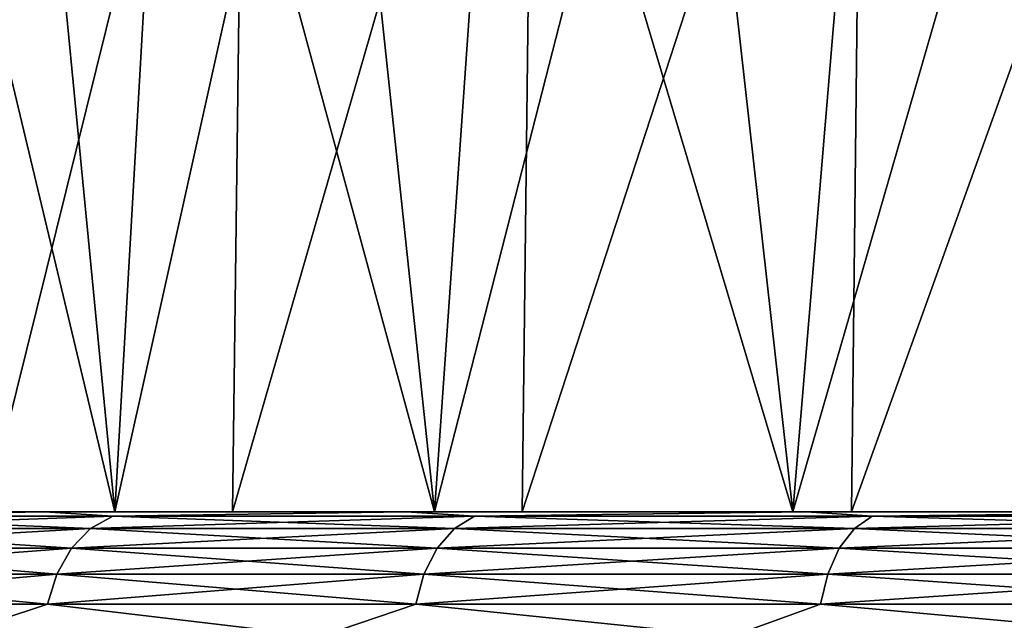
# Model space of a CAD drawing. Header units: millimetres. Extents: x -139 to 106, y -8 to 139.
# Tile 218 of 256: x -35.96 to -32.01, y 129.63 to 132.04. Entities that reach past the tile are written whole.
import ezdxf

# ---------------------------------------------------------------- set-up
doc = ezdxf.new("R2010")
doc.units = ezdxf.units.MM
doc.header["$LTSCALE"] = 53.842063
for name, color, linetype in [('133', 7, 'CONTINUOUS'), ('135', 7, 'CONTINUOUS'), ('30', 7, 'CONTINUOUS'), ('40', 7, 'CONTINUOUS'), ('432', 7, 'CONTINUOUS'), ('436', 7, 'CONTINUOUS'), ('437', 7, 'CONTINUOUS')]:
    doc.layers.add(name, color=color, linetype=linetype)

msp = doc.modelspace()

# ---------------------------------------------------------------- linework, layer by layer
at = {"layer": '133', "linetype": 'CONTINUOUS'}
for points in [[(-36.6924, 130.0629, 9.4415), (-35.5796, 130.0629, 11.0827), (-36.5143, 133.9681, 9.6025), (-36.6924, 130.0629, 9.4415)], [(-36.5143, 133.9681, 9.6025), (-35.5796, 130.0629, 11.0827), (-35.9585, 133.9681, 10.4472), (-36.5143, 133.9681, 9.6025)], [(-35.9585, 133.9681, 10.4472), (-35.5796, 130.0629, 11.0827), (-35.3568, 133.9681, 11.2597), (-35.9585, 133.9681, 10.4472)], [(-35.5796, 130.0629, 11.0827), (-34.2958, 130.0629, 12.5941), (-35.3568, 133.9681, 11.2597), (-35.5796, 130.0629, 11.0827)], [(-35.3568, 133.9681, 11.2597), (-34.2958, 130.0629, 12.5941), (-34.711, 133.9681, 12.0377), (-35.3568, 133.9681, 11.2597)], [(-34.711, 133.9681, 12.0377), (-34.2958, 130.0629, 12.5941), (-34.0231, 133.9681, 12.7788), (-34.711, 133.9681, 12.0377)], [(-34.2958, 130.0629, 12.5941), (-32.8563, 130.0629, 13.9577), (-34.0231, 133.9681, 12.7788), (-34.2958, 130.0629, 12.5941)], [(-34.0231, 133.9681, 12.7788), (-32.8563, 130.0629, 13.9577), (-33.2952, 133.9681, 13.4806), (-34.0231, 133.9681, 12.7788)], [(-33.2952, 133.9681, 13.4806), (-32.8563, 130.0629, 13.9577), (-32.5296, 133.9681, 14.1409), (-33.2952, 133.9681, 13.4806)], [(-32.8563, 130.0629, 13.9577), (-31.2777, 130.0629, 15.1577), (-32.5296, 133.9681, 14.1409), (-32.8563, 130.0629, 13.9577)], [(-32.5296, 133.9681, 14.1409), (-31.2777, 130.0629, 15.1577), (-31.7285, 133.9681, 14.7579), (-32.5296, 133.9681, 14.1409)]]:
    msp.add_3dface(points, dxfattribs=at)
at = {"layer": '135', "linetype": 'CONTINUOUS'}
for points in [[(-35.5796, 130.0629, -11.0827), (-36.6924, 130.0629, -9.4415), (-35.9585, 133.9681, -10.4472), (-35.5796, 130.0629, -11.0827)], [(-36.6924, 130.0629, -9.4415), (-36.5143, 133.9681, -9.6025), (-35.9585, 133.9681, -10.4472), (-36.6924, 130.0629, -9.4415)], [(-35.5796, 130.0629, -11.0827), (-35.9585, 133.9681, -10.4472), (-35.3568, 133.9681, -11.2598), (-35.5796, 130.0629, -11.0827)], [(-34.2958, 130.0629, -12.5941), (-35.5796, 130.0629, -11.0827), (-34.711, 133.9681, -12.0378), (-34.2958, 130.0629, -12.5941)], [(-35.5796, 130.0629, -11.0827), (-35.3568, 133.9681, -11.2598), (-34.711, 133.9681, -12.0378), (-35.5796, 130.0629, -11.0827)], [(-34.2958, 130.0629, -12.5941), (-34.711, 133.9681, -12.0378), (-34.0231, 133.9681, -12.7788), (-34.2958, 130.0629, -12.5941)], [(-32.8563, 130.0629, -13.9577), (-34.2958, 130.0629, -12.5941), (-33.2952, 133.9681, -13.4806), (-32.8563, 130.0629, -13.9577)], [(-34.2958, 130.0629, -12.5941), (-34.0231, 133.9681, -12.7788), (-33.2952, 133.9681, -13.4806), (-34.2958, 130.0629, -12.5941)], [(-32.8563, 130.0629, -13.9577), (-33.2952, 133.9681, -13.4806), (-32.5295, 133.9681, -14.1409), (-32.8563, 130.0629, -13.9577)], [(-31.2777, 130.0629, -15.1577), (-32.8563, 130.0629, -13.9577), (-31.7285, 133.9681, -14.7579), (-31.2777, 130.0629, -15.1577)], [(-32.8563, 130.0629, -13.9577), (-32.5295, 133.9681, -14.1409), (-31.7285, 133.9681, -14.7579), (-32.8563, 130.0629, -13.9577)]]:
    msp.add_3dface(points, dxfattribs=at)
at = {"layer": '30', "color": 8, "linetype": 'CONTINUOUS'}
for points in [[(-35.8627, 130.0629, -12.6239), (-36.881, 130.0459, -11.5379), (-37.1404, 130.0629, -10.9431), (-35.8627, 130.0629, -12.6239)], [(-37.1403, 130.0629, 10.9433), (-36.881, 130.0459, 11.5379), (-35.8625, 130.0629, 12.6242), (-37.1403, 130.0629, 10.9433)], [(-35.6776, 129.9958, -13.2154), (-36.9786, 129.9958, -11.6088), (-35.5879, 130.0459, -13.1346), (-35.6776, 129.9958, -13.2154)], [(-35.5879, 130.0459, -13.1346), (-36.9786, 129.9958, -11.6088), (-36.881, 130.0459, -11.5379), (-35.5879, 130.0459, -13.1346)], [(-36.9786, 129.9958, 11.6088), (-35.6776, 129.9958, 13.2154), (-36.881, 130.0459, 11.5379), (-36.9786, 129.9958, 11.6088)], [(-35.5879, 130.0459, -13.1346), (-36.881, 130.0459, -11.5379), (-35.8627, 130.0629, -12.6239), (-35.5879, 130.0459, -13.1346)], [(-36.881, 130.0459, 11.5379), (-35.5879, 130.0459, 13.1346), (-35.8625, 130.0629, 12.6242), (-36.881, 130.0459, 11.5379)], [(-36.881, 130.0459, 11.5379), (-35.6776, 129.9958, 13.2154), (-35.5879, 130.0459, 13.1346), (-36.881, 130.0459, 11.5379)], [(-34.4106, 130.0629, -14.1569), (-35.5879, 130.0459, -13.1346), (-35.8627, 130.0629, -12.6239), (-34.4106, 130.0629, -14.1569)], [(-35.8625, 130.0629, 12.6242), (-35.5879, 130.0459, 13.1346), (-34.4104, 130.0629, 14.1571), (-35.8625, 130.0629, 12.6242)], [(-34.2159, 129.9958, -14.6772), (-35.6776, 129.9958, -13.2154), (-34.1351, 130.0459, -14.5875), (-34.2159, 129.9958, -14.6772)], [(-34.1351, 130.0459, -14.5875), (-35.6776, 129.9958, -13.2154), (-35.5879, 130.0459, -13.1346), (-34.1351, 130.0459, -14.5875)], [(-35.6776, 129.9958, 13.2154), (-34.2159, 129.9958, 14.6772), (-35.5879, 130.0459, 13.1346), (-35.6776, 129.9958, 13.2154)], [(-34.1351, 130.0459, -14.5875), (-35.5879, 130.0459, -13.1346), (-34.4106, 130.0629, -14.1569), (-34.1351, 130.0459, -14.5875)], [(-35.5879, 130.0459, 13.1346), (-34.1351, 130.0459, 14.5875), (-34.4104, 130.0629, 14.1571), (-35.5879, 130.0459, 13.1346)], [(-35.5879, 130.0459, 13.1346), (-34.2159, 129.9958, 14.6772), (-34.1351, 130.0459, 14.5875), (-35.5879, 130.0459, 13.1346)], [(-32.8014, 130.0629, -15.5238), (-34.1351, 130.0459, -14.5875), (-34.4106, 130.0629, -14.1569), (-32.8014, 130.0629, -15.5238)], [(-34.4104, 130.0629, 14.1571), (-34.1351, 130.0459, 14.5875), (-32.8011, 130.0629, 15.524), (-34.4104, 130.0629, 14.1571)], [(-32.6093, 129.9958, -15.9782), (-34.2159, 129.9958, -14.6772), (-32.5383, 130.0459, -15.8805), (-32.6093, 129.9958, -15.9782)], [(-32.5383, 130.0459, -15.8805), (-34.2159, 129.9958, -14.6772), (-34.1351, 130.0459, -14.5875), (-32.5383, 130.0459, -15.8805)], [(-34.2159, 129.9958, 14.6772), (-32.6093, 129.9958, 15.9782), (-34.1351, 130.0459, 14.5875), (-34.2159, 129.9958, 14.6772)], [(-32.5383, 130.0459, -15.8805), (-34.1351, 130.0459, -14.5875), (-32.8014, 130.0629, -15.5238), (-32.5383, 130.0459, -15.8805)], [(-34.1351, 130.0459, 14.5875), (-32.5383, 130.0459, 15.8805), (-32.8011, 130.0629, 15.524), (-34.1351, 130.0459, 14.5875)], [(-34.1351, 130.0459, 14.5875), (-32.6093, 129.9958, 15.9782), (-32.5383, 130.0459, 15.8805), (-34.1351, 130.0459, 14.5875)], [(-31.0538, 130.0629, -16.7087), (-32.5383, 130.0459, -15.8805), (-32.8014, 130.0629, -15.5238), (-31.0538, 130.0629, -16.7087)], [(-32.8011, 130.0629, 15.524), (-32.5383, 130.0459, 15.8805), (-31.0535, 130.0629, 16.7088), (-32.8011, 130.0629, 15.524)], [(-30.8755, 129.9958, -17.1041), (-32.6093, 129.9958, -15.9782), (-30.8152, 130.0459, -16.9996), (-30.8755, 129.9958, -17.1041)], [(-30.8152, 130.0459, -16.9996), (-32.6093, 129.9958, -15.9782), (-32.5383, 130.0459, -15.8805), (-30.8152, 130.0459, -16.9996)], [(-32.6093, 129.9958, 15.9782), (-30.8755, 129.9958, 17.1041), (-32.5383, 130.0459, 15.8805), (-32.6093, 129.9958, 15.9782)], [(-30.8152, 130.0459, -16.9996), (-32.5383, 130.0459, -15.8805), (-31.0538, 130.0629, -16.7087), (-30.8152, 130.0459, -16.9996)], [(-32.5383, 130.0459, 15.8805), (-30.8152, 130.0459, 16.9996), (-31.0535, 130.0629, 16.7088), (-32.5383, 130.0459, 15.8805)], [(-32.5383, 130.0459, 15.8805), (-30.8755, 129.9958, 17.1041), (-30.8152, 130.0459, 16.9996), (-32.5383, 130.0459, 15.8805)], [(-35.7547, 129.9163, -13.2847), (-37.0625, 129.9163, -11.6697), (-35.6776, 129.9958, -13.2154), (-35.7547, 129.9163, -13.2847)], [(-35.6776, 129.9958, -13.2154), (-37.0625, 129.9163, -11.6697), (-36.9786, 129.9958, -11.6088), (-35.6776, 129.9958, -13.2154)], [(-37.0625, 129.9163, 11.6697), (-35.7546, 129.9163, 13.2847), (-36.9786, 129.9958, 11.6088), (-37.0625, 129.9163, 11.6697)], [(-36.9786, 129.9958, 11.6088), (-35.7546, 129.9163, 13.2847), (-35.6776, 129.9958, 13.2154), (-36.9786, 129.9958, 11.6088)], [(-34.2852, 129.9163, -14.7542), (-35.7547, 129.9163, -13.2847), (-34.2159, 129.9958, -14.6772), (-34.2852, 129.9163, -14.7542)], [(-34.2159, 129.9958, -14.6772), (-35.7547, 129.9163, -13.2847), (-35.6776, 129.9958, -13.2154), (-34.2159, 129.9958, -14.6772)], [(-35.7546, 129.9163, 13.2847), (-34.2852, 129.9163, 14.7542), (-35.6776, 129.9958, 13.2154), (-35.7546, 129.9163, 13.2847)], [(-35.6776, 129.9958, 13.2154), (-34.2852, 129.9163, 14.7542), (-34.2159, 129.9958, 14.6772), (-35.6776, 129.9958, 13.2154)], [(-32.6702, 129.9163, -16.062), (-34.2852, 129.9163, -14.7542), (-32.6093, 129.9958, -15.9782), (-32.6702, 129.9163, -16.062)], [(-32.6093, 129.9958, -15.9782), (-34.2852, 129.9163, -14.7542), (-34.2159, 129.9958, -14.6772), (-32.6093, 129.9958, -15.9782)], [(-34.2852, 129.9163, 14.7542), (-32.6702, 129.9163, 16.062), (-34.2159, 129.9958, 14.6772), (-34.2852, 129.9163, 14.7542)], [(-34.2159, 129.9958, 14.6772), (-32.6702, 129.9163, 16.062), (-32.6093, 129.9958, 15.9782), (-34.2159, 129.9958, 14.6772)], [(-30.9273, 129.9163, -17.1938), (-32.6702, 129.9163, -16.062), (-30.8755, 129.9958, -17.1041), (-30.9273, 129.9163, -17.1938)], [(-30.8755, 129.9958, -17.1041), (-32.6702, 129.9163, -16.062), (-32.6093, 129.9958, -15.9782), (-30.8755, 129.9958, -17.1041)], [(-32.6702, 129.9163, 16.062), (-30.9273, 129.9163, 17.1938), (-32.6093, 129.9958, 15.9782), (-32.6702, 129.9163, 16.062)], [(-32.6093, 129.9958, 15.9782), (-30.9273, 129.9163, 17.1938), (-30.8755, 129.9958, 17.1041), (-32.6093, 129.9958, 15.9782)], [(-35.8137, 129.8126, -13.3379), (-37.1268, 129.8126, -11.7164), (-35.7547, 129.9163, -13.2847), (-35.8137, 129.8126, -13.3379)], [(-35.7547, 129.9163, -13.2847), (-37.1268, 129.8126, -11.7164), (-37.0625, 129.9163, -11.6697), (-35.7547, 129.9163, -13.2847)], [(-37.1268, 129.8126, 11.7164), (-35.8137, 129.8126, 13.3379), (-37.0625, 129.9163, 11.6697), (-37.1268, 129.8126, 11.7164)], [(-37.0625, 129.9163, 11.6697), (-35.8137, 129.8126, 13.3379), (-35.7546, 129.9163, 13.2847), (-37.0625, 129.9163, 11.6697)], [(-34.3384, 129.8126, -14.8133), (-35.8137, 129.8126, -13.3379), (-34.2852, 129.9163, -14.7542), (-34.3384, 129.8126, -14.8133)], [(-34.2852, 129.9163, -14.7542), (-35.8137, 129.8126, -13.3379), (-35.7547, 129.9163, -13.2847), (-34.2852, 129.9163, -14.7542)], [(-35.8137, 129.8126, 13.3379), (-34.3384, 129.8126, 14.8133), (-35.7546, 129.9163, 13.2847), (-35.8137, 129.8126, 13.3379)], [(-35.7546, 129.9163, 13.2847), (-34.3384, 129.8126, 14.8133), (-34.2852, 129.9163, 14.7542), (-35.7546, 129.9163, 13.2847)], [(-32.7169, 129.8126, -16.1263), (-34.3384, 129.8126, -14.8133), (-32.6702, 129.9163, -16.062), (-32.7169, 129.8126, -16.1263)], [(-32.6702, 129.9163, -16.062), (-34.3384, 129.8126, -14.8133), (-34.2852, 129.9163, -14.7542), (-32.6702, 129.9163, -16.062)], [(-34.3384, 129.8126, 14.8133), (-32.7169, 129.8126, 16.1263), (-34.2852, 129.9163, 14.7542), (-34.3384, 129.8126, 14.8133)], [(-34.2852, 129.9163, 14.7542), (-32.7169, 129.8126, 16.1263), (-32.6702, 129.9163, 16.062), (-34.2852, 129.9163, 14.7542)], [(-30.9671, 129.8126, -17.2627), (-32.7169, 129.8126, -16.1263), (-30.9273, 129.9163, -17.1938), (-30.9671, 129.8126, -17.2627)], [(-30.9273, 129.9163, -17.1938), (-32.7169, 129.8126, -16.1263), (-32.6702, 129.9163, -16.062), (-30.9273, 129.9163, -17.1938)], [(-32.7169, 129.8126, 16.1263), (-30.9671, 129.8126, 17.2627), (-32.6702, 129.9163, 16.062), (-32.7169, 129.8126, 16.1263)], [(-32.6702, 129.9163, 16.062), (-30.9671, 129.8126, 17.2627), (-30.9273, 129.9163, 17.1938), (-32.6702, 129.9163, 16.062)], [(-35.8508, 129.6918, -13.3713), (-37.1671, 129.6918, -11.7458), (-35.8137, 129.8126, -13.3379), (-35.8508, 129.6918, -13.3713)], [(-35.8137, 129.8126, -13.3379), (-37.1671, 129.6918, -11.7458), (-37.1268, 129.8126, -11.7164), (-35.8137, 129.8126, -13.3379)], [(-37.1671, 129.6918, 11.7458), (-35.8508, 129.6918, 13.3713), (-37.1268, 129.8126, 11.7164), (-37.1671, 129.6918, 11.7458)], [(-37.1268, 129.8126, 11.7164), (-35.8508, 129.6918, 13.3713), (-35.8137, 129.8126, 13.3379), (-37.1268, 129.8126, 11.7164)], [(-34.3718, 129.6918, -14.8503), (-35.8508, 129.6918, -13.3713), (-34.3384, 129.8126, -14.8133), (-34.3718, 129.6918, -14.8503)], [(-34.3384, 129.8126, -14.8133), (-35.8508, 129.6918, -13.3713), (-35.8137, 129.8126, -13.3379), (-34.3384, 129.8126, -14.8133)], [(-35.8508, 129.6918, 13.3713), (-34.3717, 129.6918, 14.8503), (-35.8137, 129.8126, 13.3379), (-35.8508, 129.6918, 13.3713)], [(-35.8137, 129.8126, 13.3379), (-34.3717, 129.6918, 14.8503), (-34.3384, 129.8126, 14.8133), (-35.8137, 129.8126, 13.3379)], [(-32.7462, 129.6918, -16.1667), (-34.3718, 129.6918, -14.8503), (-32.7169, 129.8126, -16.1263), (-32.7462, 129.6918, -16.1667)], [(-32.7169, 129.8126, -16.1263), (-34.3718, 129.6918, -14.8503), (-34.3384, 129.8126, -14.8133), (-32.7169, 129.8126, -16.1263)], [(-34.3717, 129.6918, 14.8503), (-32.7462, 129.6918, 16.1667), (-34.3384, 129.8126, 14.8133), (-34.3717, 129.6918, 14.8503)], [(-34.3384, 129.8126, 14.8133), (-32.7462, 129.6918, 16.1667), (-32.7169, 129.8126, 16.1263), (-34.3384, 129.8126, 14.8133)], [(-30.992, 129.6918, -17.3059), (-32.7462, 129.6918, -16.1667), (-30.9671, 129.8126, -17.2627), (-30.992, 129.6918, -17.3059)], [(-30.9671, 129.8126, -17.2627), (-32.7462, 129.6918, -16.1667), (-32.7169, 129.8126, -16.1263), (-30.9671, 129.8126, -17.2627)], [(-32.7462, 129.6918, 16.1667), (-30.992, 129.6918, 17.3059), (-32.7169, 129.8126, 16.1263), (-32.7462, 129.6918, 16.1667)], [(-32.7169, 129.8126, 16.1263), (-30.992, 129.6918, 17.3059), (-30.9671, 129.8126, 17.2627), (-32.7169, 129.8126, 16.1263)], [(-37.1671, 129.6918, 11.7458), (-36.2437, 129.5629, 12.9477), (-35.8508, 129.6918, 13.3713), (-37.1671, 129.6918, 11.7458)], [(-35.8508, 129.6918, -13.3713), (-36.2437, 129.5629, -12.9477), (-37.1671, 129.6918, -11.7458), (-35.8508, 129.6918, -13.3713)], [(-36.2437, 129.5629, 12.9477), (-34.7544, 129.5629, 14.5199), (-35.8508, 129.6918, 13.3713), (-36.2437, 129.5629, 12.9477)], [(-34.7544, 129.5629, -14.5199), (-36.2437, 129.5629, -12.9477), (-35.8508, 129.6918, -13.3713), (-34.7544, 129.5629, -14.5199)], [(-35.8508, 129.6918, 13.3713), (-34.7544, 129.5629, 14.5199), (-34.3717, 129.6918, 14.8503), (-35.8508, 129.6918, 13.3713)], [(-34.3718, 129.6918, -14.8503), (-34.7544, 129.5629, -14.5199), (-35.8508, 129.6918, -13.3713), (-34.3718, 129.6918, -14.8503)], [(-34.7544, 129.5629, 14.5199), (-33.1039, 129.5629, 15.9219), (-34.3717, 129.6918, 14.8503), (-34.7544, 129.5629, 14.5199)], [(-33.1039, 129.5629, -15.9219), (-34.7544, 129.5629, -14.5199), (-34.3718, 129.6918, -14.8503), (-33.1039, 129.5629, -15.9219)], [(-32.7462, 129.6918, -16.1667), (-33.1039, 129.5629, -15.9219), (-34.3718, 129.6918, -14.8503), (-32.7462, 129.6918, -16.1667)], [(-34.3717, 129.6918, 14.8503), (-33.1039, 129.5629, 15.9219), (-32.7462, 129.6918, 16.1667), (-34.3717, 129.6918, 14.8503)], [(-33.1039, 129.5629, 15.9219), (-31.3115, 129.5629, 17.1371), (-32.7462, 129.6918, 16.1667), (-33.1039, 129.5629, 15.9219)], [(-31.3115, 129.5629, -17.1371), (-33.1039, 129.5629, -15.9219), (-32.7462, 129.6918, -16.1667), (-31.3115, 129.5629, -17.1371)], [(-32.7462, 129.6918, 16.1667), (-31.3115, 129.5629, 17.1371), (-30.992, 129.6918, 17.3059), (-32.7462, 129.6918, 16.1667)], [(-30.992, 129.6918, -17.3059), (-31.3115, 129.5629, -17.1371), (-32.7462, 129.6918, -16.1667), (-30.992, 129.6918, -17.3059)]]:
    msp.add_3dface(points, dxfattribs=at)
at = {"layer": '40', "color": 8, "linetype": 'CONTINUOUS'}
for points in [[(-35.8627, 130.0629, -12.6239), (-37.1404, 130.0629, -10.9431), (-36.6924, 130.0629, -9.4415), (-35.8627, 130.0629, -12.6239)], [(-37.1403, 130.0629, 10.9433), (-35.8625, 130.0629, 12.6242), (-36.6924, 130.0629, 9.4415), (-37.1403, 130.0629, 10.9433)], [(-35.5796, 130.0629, -11.0827), (-35.8627, 130.0629, -12.6239), (-36.6924, 130.0629, -9.4415), (-35.5796, 130.0629, -11.0827)], [(-36.6924, 130.0629, 9.4415), (-35.8625, 130.0629, 12.6242), (-35.5796, 130.0629, 11.0827), (-36.6924, 130.0629, 9.4415)], [(-34.4106, 130.0629, -14.1569), (-35.8627, 130.0629, -12.6239), (-35.5796, 130.0629, -11.0827), (-34.4106, 130.0629, -14.1569)], [(-35.8625, 130.0629, 12.6242), (-34.4104, 130.0629, 14.1571), (-35.5796, 130.0629, 11.0827), (-35.8625, 130.0629, 12.6242)], [(-34.2958, 130.0629, -12.5941), (-34.4106, 130.0629, -14.1569), (-35.5796, 130.0629, -11.0827), (-34.2958, 130.0629, -12.5941)], [(-35.5796, 130.0629, 11.0827), (-34.4104, 130.0629, 14.1571), (-34.2958, 130.0629, 12.5941), (-35.5796, 130.0629, 11.0827)], [(-32.8014, 130.0629, -15.5238), (-34.4106, 130.0629, -14.1569), (-32.8563, 130.0629, -13.9577), (-32.8014, 130.0629, -15.5238)], [(-32.8563, 130.0629, -13.9577), (-34.4106, 130.0629, -14.1569), (-34.2958, 130.0629, -12.5941), (-32.8563, 130.0629, -13.9577)], [(-34.4104, 130.0629, 14.1571), (-32.8011, 130.0629, 15.524), (-34.2958, 130.0629, 12.5941), (-34.4104, 130.0629, 14.1571)], [(-34.2958, 130.0629, 12.5941), (-32.8011, 130.0629, 15.524), (-32.8563, 130.0629, 13.9577), (-34.2958, 130.0629, 12.5941)], [(-31.2777, 130.0629, -15.1577), (-32.8014, 130.0629, -15.5238), (-32.8563, 130.0629, -13.9577), (-31.2777, 130.0629, -15.1577)], [(-32.8563, 130.0629, 13.9577), (-32.8011, 130.0629, 15.524), (-31.2777, 130.0629, 15.1577), (-32.8563, 130.0629, 13.9577)], [(-31.0538, 130.0629, -16.7087), (-32.8014, 130.0629, -15.5238), (-31.2777, 130.0629, -15.1577), (-31.0538, 130.0629, -16.7087)], [(-32.8011, 130.0629, 15.524), (-31.0535, 130.0629, 16.7088), (-31.2777, 130.0629, 15.1577), (-32.8011, 130.0629, 15.524)]]:
    msp.add_3dface(points, dxfattribs=at)
at = {"layer": '432', "linetype": 'CONTINUOUS'}
for points in [[(-35.1077, 130.0629, 9.7026), (-36.0971, 130.0629, -8.0774), (-36.0971, 130.0629, 8.0774), (-35.1077, 130.0629, 9.7026)], [(-35.1077, 130.0629, -9.7026), (-36.0971, 130.0629, -8.0774), (-35.1077, 130.0629, 9.7026), (-35.1077, 130.0629, -9.7026)], [(-33.944, 130.0629, 11.2079), (-35.1077, 130.0629, -9.7026), (-35.1077, 130.0629, 9.7026), (-33.944, 130.0629, 11.2079)], [(-33.944, 130.0629, -11.2079), (-35.1077, 130.0629, -9.7026), (-33.944, 130.0629, 11.2079), (-33.944, 130.0629, -11.2079)], [(-32.6206, 130.0629, 12.5748), (-33.944, 130.0629, -11.2079), (-33.944, 130.0629, 11.2079), (-32.6206, 130.0629, 12.5748)], [(-32.6206, 130.0629, -12.5748), (-33.944, 130.0629, -11.2079), (-32.6206, 130.0629, 12.5748), (-32.6206, 130.0629, -12.5748)], [(-31.1537, 130.0629, 13.7864), (-32.6206, 130.0629, -12.5748), (-32.6206, 130.0629, 12.5748), (-31.1537, 130.0629, 13.7864)], [(-31.1537, 130.0629, -13.7864), (-32.6206, 130.0629, -12.5748), (-31.1537, 130.0629, 13.7864), (-31.1537, 130.0629, -13.7864)]]:
    msp.add_3dface(points, dxfattribs=at)
at = {"layer": '436', "linetype": 'CONTINUOUS'}
for points in [[(-35.0544, 134.2629, -9.6451), (-36.0398, 134.2629, -8.0224), (-36.0971, 130.0629, -8.0774), (-35.0544, 134.2629, -9.6451)], [(-35.0544, 134.2629, -9.6451), (-36.0971, 130.0629, -8.0774), (-35.1077, 130.0629, -9.7026), (-35.0544, 134.2629, -9.6451)], [(-33.8947, 134.2629, -11.1481), (-35.0544, 134.2629, -9.6451), (-35.1077, 130.0629, -9.7026), (-33.8947, 134.2629, -11.1481)], [(-33.8947, 134.2629, -11.1481), (-35.1077, 130.0629, -9.7026), (-33.944, 130.0629, -11.2079), (-33.8947, 134.2629, -11.1481)], [(-32.575, 134.2629, -12.5128), (-33.8947, 134.2629, -11.1481), (-33.944, 130.0629, -11.2079), (-32.575, 134.2629, -12.5128)], [(-32.575, 134.2629, -12.5128), (-33.944, 130.0629, -11.2079), (-32.6206, 130.0629, -12.5748), (-32.575, 134.2629, -12.5128)], [(-31.1117, 134.2629, -13.7223), (-32.575, 134.2629, -12.5128), (-32.6206, 130.0629, -12.5748), (-31.1117, 134.2629, -13.7223)], [(-31.1117, 134.2629, -13.7223), (-32.6206, 130.0629, -12.5748), (-31.1537, 130.0629, -13.7864), (-31.1117, 134.2629, -13.7223)]]:
    msp.add_3dface(points, dxfattribs=at)
at = {"layer": '437', "linetype": 'CONTINUOUS'}
for points in [[(-36.0398, 134.2629, 8.0224), (-35.0544, 134.2629, 9.6451), (-36.0971, 130.0629, 8.0774), (-36.0398, 134.2629, 8.0224)], [(-35.0544, 134.2629, 9.6451), (-35.1077, 130.0629, 9.7026), (-36.0971, 130.0629, 8.0774), (-35.0544, 134.2629, 9.6451)], [(-35.0544, 134.2629, 9.6451), (-33.8947, 134.2629, 11.1481), (-35.1077, 130.0629, 9.7026), (-35.0544, 134.2629, 9.6451)], [(-33.8947, 134.2629, 11.1481), (-33.944, 130.0629, 11.2079), (-35.1077, 130.0629, 9.7026), (-33.8947, 134.2629, 11.1481)], [(-33.8947, 134.2629, 11.1481), (-32.575, 134.2629, 12.5128), (-33.944, 130.0629, 11.2079), (-33.8947, 134.2629, 11.1481)], [(-32.575, 134.2629, 12.5128), (-32.6206, 130.0629, 12.5748), (-33.944, 130.0629, 11.2079), (-32.575, 134.2629, 12.5128)], [(-32.575, 134.2629, 12.5128), (-31.1118, 134.2629, 13.7223), (-32.6206, 130.0629, 12.5748), (-32.575, 134.2629, 12.5128)], [(-31.1118, 134.2629, 13.7223), (-31.1537, 130.0629, 13.7864), (-32.6206, 130.0629, 12.5748), (-31.1118, 134.2629, 13.7223)]]:
    msp.add_3dface(points, dxfattribs=at)

doc.saveas('drawing.dxf')
